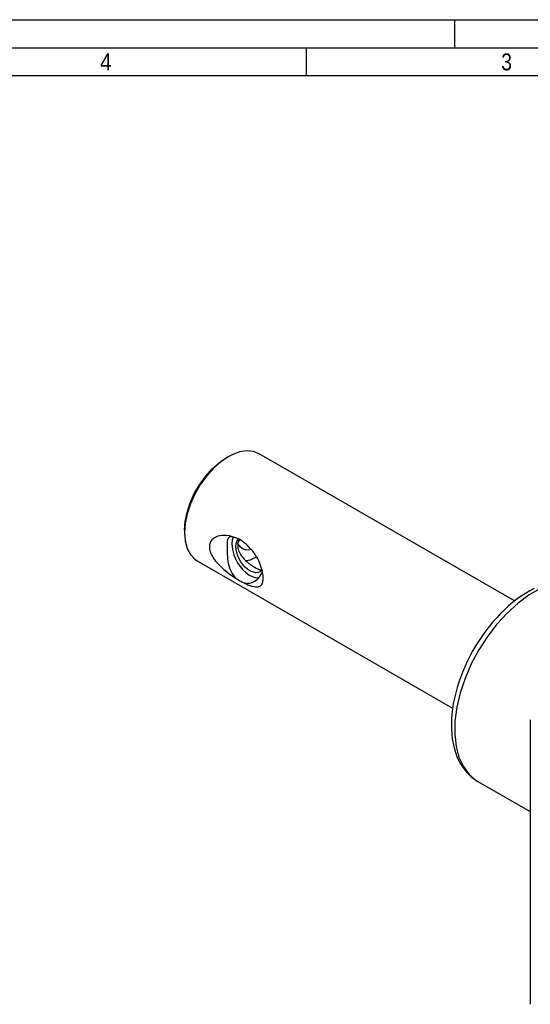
# Paper-space layout 'Blatt-1' of a CAD drawing. Header units: millimetres. Extents: x 0 to 594, y 0 to 420.
# Tile 11 of 19: x 325 to 415, y 245 to 420. Entities that reach past the tile are written whole.
import ezdxf
from ezdxf.enums import TextEntityAlignment as Align

# ---------------------------------------------------------------- set-up
doc = ezdxf.new("R2010")
doc.units = ezdxf.units.MM
doc.layers.add('LAYER0', color=7, linetype='Continuous')
doc.styles.add('VERO0-osifont', font='osifont-2014-11-14.ttf')

# ---------------------------------------------------------------- blocks, each defined once
blk = doc.blocks.new('Entity set 0')
at = {"layer": 'LAYER0', "color": 252, "linetype": 'Continuous'}
for p, q in [((0, 420), (594, 420)), ((402, 415), (402, 420)), ((20, 415), (589, 415)), ((375.62, 415), (375.62, 410))]:
    blk.add_line(p, q, dxfattribs=at)
at = {"layer": 'LAYER0', "color": 4, "linetype": 'Continuous'}
blk.add_line((584, 410), (25, 410), dxfattribs=at)
at = {"layer": 'LAYER0', "color": 7, "linetype": 'Continuous', "style": 'VERO0-osifont'}
for s, width, p, p2 in [('4', 0.976191, (339.04, 411), (341.08, 411)), ('3', 0.977277, (410.23, 411), (412.14, 411))]:
    blk.add_text(s, height=3, dxfattribs=dict(at, width=width)).set_placement(p, p2, align=Align.FIT)
blk = doc.blocks.new('View  0')
at = {"layer": 'LAYER0', "color": 4, "linetype": 'Continuous'}
for p, q in [((412.6, 316.76), (367.3, 342.91)), ((361.8, 342.37), (361.44, 342.16)), ((354.02, 329.31), (354.02, 328.9)), ((356.3, 323.86), (401.6, 297.71)), ((415.39, 295.63), (415.39, 245.12)), ((406.03, 284.76), (406.11, 284.71)), ((406.1, 284.71), (415.39, 279.35))]:
    blk.add_line(p, q, dxfattribs=at)
at = {"layer": 'LAYER0', "color": 4, "linetype": 'Continuous', "flags": 128}
for points in [[(367.3, 342.91), (366.26, 343.32), (365.08, 343.43), (363.81, 343.23), (362.48, 342.73), (361.8, 342.37)], [(361.8, 342.37), (360.45, 341.45), (359.14, 340.29), (357.91, 338.92), (356.8, 337.38), (355.84, 335.72), (355.06, 333.99), (354.49, 332.24), (354.14, 330.52), (354.02, 328.9)], [(354.02, 329.31), (354.13, 330.86), (354.47, 332.5), (355.01, 334.17), (355.76, 335.82), (356.67, 337.4), (357.73, 338.87), (358.9, 340.18), (360.15, 341.29), (361.44, 342.16)], [(354.02, 328.9), (354.14, 327.41), (354.49, 326.1), (355.06, 325.01), (355.84, 324.17), (356.3, 323.86)], [(363.09, 327.97), (362.54, 328.17), (361.99, 328.31), (361.43, 328.39), (361.05, 328.41), (360.67, 328.4), (360.3, 328.35), (359.94, 328.26), (359.69, 328.16), (359.45, 328.05), (359.23, 327.91), (359.03, 327.74), (358.89, 327.59), (358.76, 327.43), (358.66, 327.25), (358.57, 327.06), (358.51, 326.9), (358.47, 326.73), (358.45, 326.54), (358.44, 326.36), (358.45, 326.17), (358.47, 325.95), (358.52, 325.73), (358.58, 325.51), (358.66, 325.29), (358.75, 325.07), (358.86, 324.85), (358.98, 324.63), (359.12, 324.41), (359.35, 324.08), (359.6, 323.76), (359.87, 323.45), (360.15, 323.16), (360.58, 322.74), (361.01, 322.36), (361.46, 321.99), (361.91, 321.65), (362.5, 321.22), (363.09, 320.83)], [(361.94, 328.05), (361.88, 328.01), (361.79, 327.92), (361.72, 327.81), (361.67, 327.67), (361.63, 327.5), (361.62, 327.38), (361.61, 327.23), (361.61, 327.08), (361.61, 326.92), (361.62, 326.74), (361.62, 326.61), (361.62, 326.48), (361.62, 326.34), (361.62, 326.19), (361.62, 326.04), (361.62, 325.88), (361.61, 325.64), (361.61, 325.38), (361.61, 325.01), (361.63, 324.63), (361.66, 324.23), (361.71, 323.84), (361.79, 323.46), (361.88, 323.08), (361.99, 322.69), (362.13, 322.32), (362.24, 322.09), (362.35, 321.86), (362.47, 321.64), (362.61, 321.43), (362.76, 321.22), (362.91, 321.03), (363.09, 320.83)], [(363.09, 327.97), (362.92, 328.03), (362.76, 328.08), (362.57, 328.12), (362.4, 328.14), (362.25, 328.14), (362.11, 328.12), (361.98, 328.07), (361.94, 328.05)], [(362.68, 328.09), (362.51, 327.58), (362.44, 326.99), (362.46, 326.34), (362.58, 325.65), (362.79, 324.93), (363.08, 324.22), (363.45, 323.53), (363.89, 322.88), (364.38, 322.3), (364.91, 321.8), (365.46, 321.4), (366.02, 321.1), (366.56, 320.92), (367.07, 320.87), (367.2, 320.88)], [(364.62, 327.08), (364.48, 327.22), (364.34, 327.34), (364.19, 327.46), (364.04, 327.56), (363.89, 327.66), (363.7, 327.76), (363.5, 327.85), (363.29, 327.92), (363.09, 327.97)], [(365.62, 322.12), (365.19, 322.41), (364.77, 322.78), (364.38, 323.22), (364.03, 323.71), (363.72, 324.24), (363.47, 324.79), (363.29, 325.34), (363.18, 325.89), (363.14, 326.41), (363.18, 326.88), (363.29, 327.3), (363.47, 327.64), (363.6, 327.8)], [(363.79, 327.71), (363.73, 327.61), (363.64, 327.44), (363.57, 327.26), (363.51, 327.07), (363.48, 326.9), (363.46, 326.71), (363.46, 326.53), (363.47, 326.34), (363.5, 326.15), (363.55, 325.93), (363.63, 325.71), (363.72, 325.49), (363.82, 325.27), (363.96, 325.04), (364.1, 324.82), (364.26, 324.61), (364.44, 324.4), (364.64, 324.17), (364.86, 323.96), (365.08, 323.75), (365.31, 323.56), (365.51, 323.4), (365.7, 323.26), (365.9, 323.12), (366.09, 322.99), (366.28, 322.86), (366.43, 322.77), (366.58, 322.68)], [(364.34, 326.03), (363.93, 326.35), (363.62, 326.8), (363.51, 327.05)], [(364.01, 327.58), (363.64, 327.43)], [(367.98, 320.83), (367.98, 320.89), (367.98, 321.11), (367.96, 321.34), (367.93, 321.58), (367.89, 321.81), (367.84, 322.05), (367.78, 322.29), (367.71, 322.53), (367.6, 322.88), (367.48, 323.23), (367.34, 323.57), (367.19, 323.9), (366.96, 324.35), (366.7, 324.79), (366.42, 325.2), (366.13, 325.59), (365.7, 326.1), (365.25, 326.56), (364.94, 326.83), (364.62, 327.08)], [(365.89, 325.87), (365.31, 325.79), (364.77, 325.86), (364.34, 326.03)], [(364.88, 323.93), (365.72, 324.09), (366.59, 324.45), (366.82, 324.57)], [(367.37, 321.95), (367.04, 321.82), (366.66, 321.78), (366.26, 321.85), (365.83, 322.01), (365.62, 322.12)], [(366.44, 320.26), (366.5, 320.29), (366.74, 320.46), (366.97, 320.65), (367.2, 320.87), (367.4, 321.12), (367.59, 321.4), (367.75, 321.7), (367.84, 321.91), (367.86, 321.96)], [(366.58, 322.68), (366.73, 322.59), (366.88, 322.51), (367.02, 322.45), (367.15, 322.39), (367.28, 322.34), (367.42, 322.29), (367.56, 322.26), (367.68, 322.25), (367.71, 322.24)], [(367.77, 322.33), (367.53, 322.06), (367.37, 321.95)], [(363.09, 320.83), (363.28, 320.69), (363.46, 320.57), (363.64, 320.46), (363.82, 320.35), (364, 320.25), (364.17, 320.16), (364.34, 320.07), (364.48, 320.01), (364.62, 319.95)], [(364.62, 319.95), (364.95, 319.79), (365.28, 319.64), (365.63, 319.5), (365.98, 319.38), (366.3, 319.3), (366.61, 319.25), (366.89, 319.24), (367.07, 319.26), (367.23, 319.3), (367.39, 319.37), (367.52, 319.47), (367.63, 319.56), (367.72, 319.68), (367.8, 319.82), (367.86, 319.99), (367.91, 320.14), (367.94, 320.31), (367.97, 320.49), (367.98, 320.68), (367.98, 320.83)], [(416.06, 318.98), (415.29, 318.57), (414.52, 318.11), (413.76, 317.61), (413.01, 317.07), (412.26, 316.49), (411.53, 315.87), (410.81, 315.21), (410.11, 314.52), (409.43, 313.79), (408.76, 313.04), (408.11, 312.25), (407.48, 311.44), (406.88, 310.6), (406.3, 309.75), (405.75, 308.87), (405.22, 307.97), (404.73, 307.06), (404.26, 306.13), (403.82, 305.2), (403.42, 304.25), (403.05, 303.3), (402.71, 302.35), (402.41, 301.39), (402.15, 300.43), (401.92, 299.48), (401.73, 298.53), (401.58, 297.59), (401.47, 296.66), (401.4, 295.75), (401.38, 294.85), (401.39, 293.96), (401.45, 293.1), (401.54, 292.25), (401.69, 291.43), (401.87, 290.65), (402.1, 289.89), (402.36, 289.16), (402.67, 288.48), (403.02, 287.83), (403.41, 287.22), (403.83, 286.66), (404.29, 286.14), (404.78, 285.67), (405.29, 285.25), (405.84, 284.87), (406.03, 284.76)]]:
    blk.add_lwpolyline(points, dxfattribs=at)
at = {"layer": 'LAYER0', "color": 136, "linetype": 'Continuous', "flags": 128}
blk.add_lwpolyline([(426.1, 319.35), (424.59, 320), (422.91, 320.28), (421.1, 320.2), (419.18, 319.75), (417.21, 318.95), (415.21, 317.82), (413.23, 316.36), (411.3, 314.62), (409.48, 312.64), (407.78, 310.43), (406.25, 308.06), (404.92, 305.57), (403.81, 303.01), (402.95, 300.43), (402.35, 297.89), (402.02, 295.42), (401.98, 293.09), (402.22, 290.93), (402.73, 289), (403.51, 287.33), (404.55, 285.95), (405.81, 284.89), (406.1, 284.71)], dxfattribs=at)
at = {"layer": 'LAYER0', "color": 4, "linetype": 'Continuous'}
blk.add_arc((365.11, 322.47), 2.57, 258.8664, 301.0372, dxfattribs=at)

psp = doc.layouts.new('Blatt-1')

# ---------------------------------------------------------------- block references
at = {"layer": 'LAYER0', "color": 4, "linetype": 'Continuous'}
for name in ['Entity set 0', 'View  0']:
    psp.add_blockref(name, (0, 0), dxfattribs=at)

doc.saveas('drawing.dxf')
